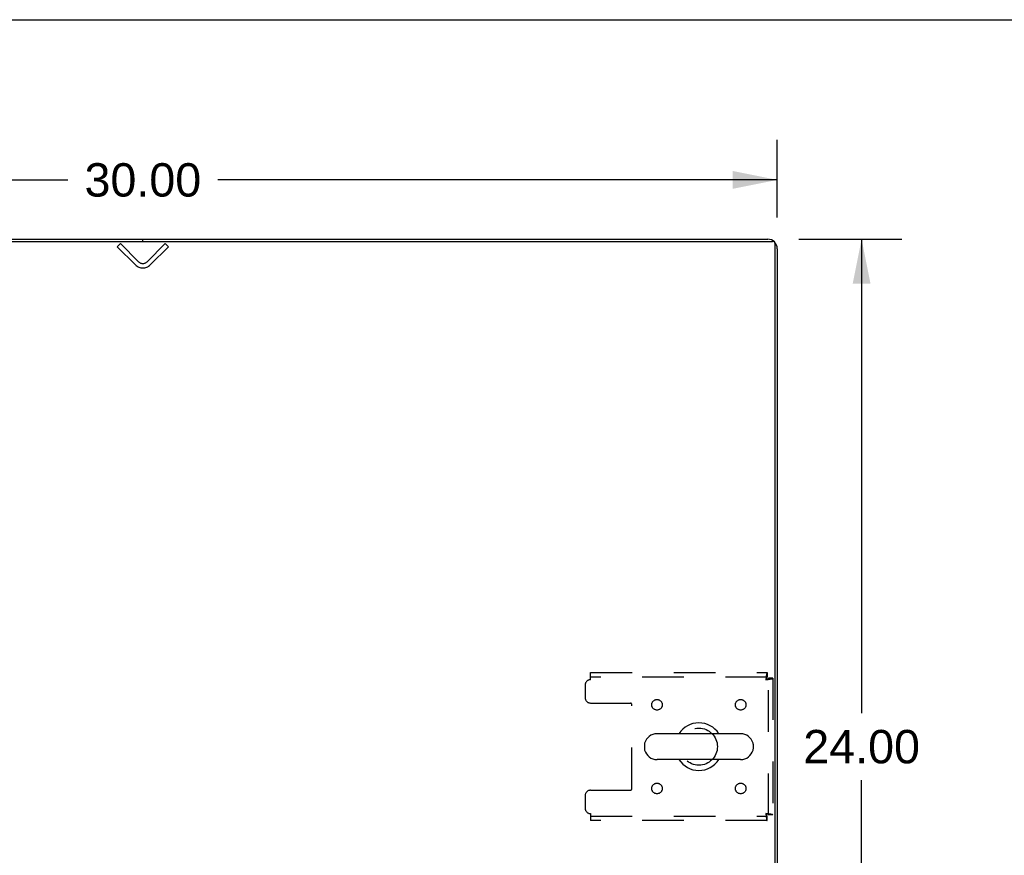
# Model space of a CAD drawing. Header units: inches. Extents: x 0 to 179, y 0 to 116.
# Tile 18 of 21: x 67 to 90, y 96 to 116. Entities that reach past the tile are written whole.
import ezdxf

# ---------------------------------------------------------------- set-up
doc = ezdxf.new("R2010")
doc.units = ezdxf.units.IN
doc.header["$LTSCALE"] = 9.842105
doc.header["$MEASUREMENT"] = 0
doc.linetypes.add('HIDDEN', pattern=[0.2, 0.1, -0.1])
doc.layers.get('0').update_dxf_attribs({"linetype": 'CONTINUOUS'})
doc.layers.add('DEFAULT_2', color=8, linetype='HIDDEN')
doc.layers.add('DIMENSIONS', color=7, linetype='CONTINUOUS')
doc.styles.get("Standard").update_dxf_attribs({"font": 'arial.ttf'})
doc.dimstyles.new('DIMSTYLE_1', dxfattribs={"dimtxt": 0.789474, "dimasz": 1.052632, "dimexe": 0.09, "dimexo": 0.07, "dimgap": 0.0375, "dimtad": 0, "dimtih": 1, "dimtoh": 1, "dimzin": 4, "dimdsep": 46, "dimtxsty": 'Standard', "dimblk": '_FILLED', "dimblk1": '_FILLED', "dimblk2": '_FILLED', "dimcen": 0.09, "dimadec": 3, "dimazin": 1, "dimtfac": 1, "dimtdec": 3, "dimtofl": 0, "dimtmove": 0, "dimatfit": 3, "dimldrblk": '_FILLED', "dimfxl": 0, "dimtolj": 1, "dimtzin": 4, "dimarcsym": 0})

# ---------------------------------------------------------------- blocks, each defined once
blk = doc.blocks.new('_FILLED')
at = {"color": 0, "linetype": 'ByBlock'}
blk.add_solid([(0, 0), (-1, 0.2), (-1, -0.2)], dxfattribs=at)
blk = doc.blocks.new('*D1')
at = {"layer": 'DIMENSIONS', "color": 2, "linetype": 'Continuous'}
for p, q in [((54.437, 111.11), (54.437, 112.949)), ((84.437, 111.11), (84.437, 112.949)), ((54.437, 112.001), (67.663, 112.001)), ((84.437, 112.001), (71.211, 112.001))]:
    blk.add_line(p, q, dxfattribs=at)
at = {"layer": 'DIMENSIONS', "color": 2, "linetype": 'Continuous', "xscale": 1.0526315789, "yscale": 1.0526315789, "zscale": 1.0526315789, "rotation": 180}
blk.add_blockref('_FILLED', (54.437, 112.001), dxfattribs=at)
at = {"layer": 'DIMENSIONS', "color": 2, "linetype": 'Continuous', "xscale": 1.0526315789, "yscale": 1.0526315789, "zscale": 1.0526315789}
blk.add_blockref('_FILLED', (84.437, 112.001), dxfattribs=at)
at = {"layer": 'DIMENSIONS', "color": 2, "linetype": 'Continuous', "insert": (69.437, 112.396), "char_height": 0.7895, "width": 2.75876, "attachment_point": 2, "line_spacing_factor": 0.9}
blk.add_mtext('30.00', dxfattribs=at)
blk = doc.blocks.new('*D6')
at = {"layer": 'DIMENSIONS', "color": 2, "linetype": 'Continuous'}
for p, q in [((84.948, 110.599), (87.379, 110.599)), ((86.431, 110.599), (86.431, 99.389)), ((86.431, 86.599), (86.431, 97.81)), ((85.062, 86.599), (87.379, 86.599))]:
    blk.add_line(p, q, dxfattribs=at)
at = {"layer": 'DIMENSIONS', "color": 2, "linetype": 'Continuous', "xscale": 1.0526315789, "yscale": 1.0526315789, "zscale": 1.0526315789}
for p, rotation in [((86.431, 110.599), 90), ((86.431, 86.599), 270)]:
    blk.add_blockref('_FILLED', p, dxfattribs=dict(at, rotation=rotation))
at = {"layer": 'DIMENSIONS', "color": 2, "linetype": 'Continuous', "insert": (86.431, 98.994), "char_height": 0.7895, "width": 2.75876, "attachment_point": 2, "line_spacing_factor": 0.9}
blk.add_mtext('24.00', dxfattribs=at)

msp = doc.modelspace()

# ---------------------------------------------------------------- linework, layer by layer
at = {"color": 7, "linetype": 'Continuous'}
for p, q in [((0, 115.789), (178.947, 115.789)), ((69.437, 110.547), (69.437, 110.599)), ((83.57, 98.905), (81.595, 98.905)), ((81.295, 98.643), (81.295, 98.556)), ((83.87, 98.643), (83.87, 98.556)), ((83.57, 98.293), (81.595, 98.293))]:
    msp.add_line(p, q, dxfattribs=at)
at = {"color": 3, "linetype": 'Continuous'}
for p, q in [((54.663, 110.599), (84.211, 110.599)), ((54.549, 110.547), (84.325, 110.547)), ((84.385, 86.599), (84.385, 110.487)), ((84.437, 110.373), (84.437, 86.703))]:
    msp.add_line(p, q, dxfattribs=at)
for centre, radius in [((84.211, 110.373), 0.226), ((84.325, 110.487), 0.06)]:
    msp.add_arc(centre, radius, 0, 90, dxfattribs=at)
at = {"color": 7, "linetype": 'Continuous'}
for centre, radius, start, end in [((82.583, 98.599), 0.562, 32.9567, 147.0433), ((81.595, 98.599), 0.306, 90, 164.3697), ((83.57, 98.599), 0.306, 15.6303, 90), ((81.439, 98.643), 0.144, 164.3697, 180), ((81.439, 98.556), 0.144, 180, 195.6303), ((81.595, 98.599), 0.306, 195.6303, 270), ((83.57, 98.599), 0.306, 270, 344.3697), ((83.727, 98.643), 0.144, 0, 15.6303), ((83.727, 98.556), 0.144, 344.3697, 360), ((82.583, 98.599), 0.562, 212.956, 327.044)]:
    msp.add_arc(centre, radius, start, end, dxfattribs=at)
at = {"layer": 'DEFAULT_2', "color": 8, "linetype": 'HIDDEN'}
for p, q in [((68.907, 110.495), (68.833, 110.422)), ((69.263, 109.992), (68.833, 110.422)), ((68.907, 110.495), (69.336, 110.066)), ((69.538, 110.066), (69.967, 110.495)), ((69.611, 109.992), (70.041, 110.422)), ((69.967, 110.495), (70.041, 110.422)), ((80.02, 100.349), (84.199, 100.349)), ((80.02, 100.182), (80.02, 100.349)), ((84.199, 100.349), (84.199, 100.245)), ((84.199, 100.245), (80.02, 100.245)), ((84.333, 100.215), (84.229, 100.215)), ((84.229, 96.983), (84.229, 100.215)), ((84.333, 100.215), (84.333, 96.983)), ((79.895, 100.057), (79.895, 99.756)), ((80.02, 99.631), (80.965, 99.631)), ((80.995, 97.598), (80.995, 99.601)), ((80.02, 97.568), (80.965, 97.568)), ((79.895, 97.443), (79.895, 97.141)), ((80.02, 97.016), (80.02, 96.849)), ((80.02, 96.953), (84.199, 96.953)), ((84.199, 96.849), (80.02, 96.849)), ((84.199, 96.849), (84.199, 96.953)), ((84.333, 96.983), (84.229, 96.983))]:
    msp.add_line(p, q, dxfattribs=at)
for points in [[(84.199, 100.349), (84.197, 100.348), (84.194, 100.345), (84.192, 100.34), (84.189, 100.333), (84.187, 100.324), (84.185, 100.313), (84.182, 100.301), (84.18, 100.287), (84.178, 100.271), (84.175, 100.255), (84.173, 100.238), (84.171, 100.22), (84.168, 100.201), (84.166, 100.182)], [(84.199, 100.245), (84.197, 100.245), (84.194, 100.244), (84.192, 100.242), (84.189, 100.239), (84.187, 100.236), (84.185, 100.232), (84.182, 100.227), (84.18, 100.222), (84.178, 100.216), (84.175, 100.21), (84.173, 100.203), (84.171, 100.196), (84.168, 100.19), (84.166, 100.182)], [(84.166, 100.182), (84.173, 100.185), (84.18, 100.187), (84.187, 100.19), (84.193, 100.192), (84.199, 100.194), (84.205, 100.197), (84.21, 100.199), (84.215, 100.201), (84.219, 100.204), (84.223, 100.206), (84.225, 100.208), (84.227, 100.211), (84.228, 100.213), (84.229, 100.215)], [(84.166, 100.182), (84.185, 100.185), (84.203, 100.187), (84.221, 100.19), (84.238, 100.192), (84.255, 100.194), (84.27, 100.197), (84.284, 100.199), (84.296, 100.201), (84.307, 100.204), (84.316, 100.206), (84.323, 100.208), (84.329, 100.211), (84.332, 100.213), (84.333, 100.215)], [(84.333, 96.983), (84.332, 96.986), (84.329, 96.988), (84.323, 96.991), (84.316, 96.993), (84.307, 96.995), (84.296, 96.998), (84.284, 97), (84.27, 97.002), (84.255, 97.005), (84.238, 97.007), (84.221, 97.009), (84.203, 97.012), (84.185, 97.014), (84.166, 97.016)], [(84.166, 97.016), (84.168, 97.009), (84.171, 97.002), (84.173, 96.996), (84.175, 96.989), (84.178, 96.983), (84.18, 96.977), (84.182, 96.972), (84.185, 96.967), (84.187, 96.963), (84.189, 96.96), (84.192, 96.957), (84.194, 96.955), (84.197, 96.954), (84.199, 96.953)], [(84.229, 96.983), (84.228, 96.986), (84.227, 96.988), (84.225, 96.991), (84.223, 96.993), (84.219, 96.995), (84.215, 96.998), (84.21, 97), (84.205, 97.002), (84.199, 97.005), (84.193, 97.007), (84.187, 97.009), (84.18, 97.012), (84.173, 97.014), (84.166, 97.016)], [(84.166, 97.016), (84.168, 96.998), (84.171, 96.979), (84.173, 96.961), (84.175, 96.944), (84.178, 96.928), (84.18, 96.912), (84.182, 96.898), (84.185, 96.886), (84.187, 96.875), (84.189, 96.866), (84.192, 96.859), (84.194, 96.854), (84.197, 96.851), (84.199, 96.849)]]:
    msp.add_lwpolyline(points, dxfattribs=at)
for centre, radius in [((81.593, 99.589), 0.125), ((83.572, 99.589), 0.125), ((82.583, 98.599), 0.438), ((81.593, 97.61), 0.125), ((83.572, 97.61), 0.125)]:
    msp.add_circle(centre, radius, dxfattribs=at)
for centre, radius, start, end in [((69.437, 110.167), 0.246, 225, 315), ((69.437, 110.167), 0.142, 225, 315), ((80.02, 100.057), 0.125, 90, 180), ((80.02, 99.756), 0.125, 180, 270), ((80.965, 99.601), 0.03, 0, 90), ((80.02, 97.443), 0.125, 90, 180), ((80.965, 97.598), 0.03, 270, 360), ((80.02, 97.141), 0.125, 180, 270)]:
    msp.add_arc(centre, radius, start, end, dxfattribs=at)

# ---------------------------------------------------------------- dimensions: what is measured, and where the dimension line sits
at = {"layer": 'DIMENSIONS', "color": 2, "linetype": 'Continuous'}
for base, p1, p2, angle, picture, middle in [((54.437, 112.001), (84.437, 113.019), (54.437, 113.019), 180, '*D1', (69.435, 111.997)), ((86.431, 110.599), (84.992, 86.599), (84.878, 110.599), 90, '*D6', (86.421, 98.595))]:
    dim = msp.add_linear_dim(base=base, p1=p1, p2=p2, angle=angle, dimstyle='DIMSTYLE_1', dxfattribs=at)
    dim.commit()
    dim.dimension.update_dxf_attribs({"geometry": picture, "text_midpoint": middle, "dimtype": 160})

doc.saveas('drawing.dxf')
